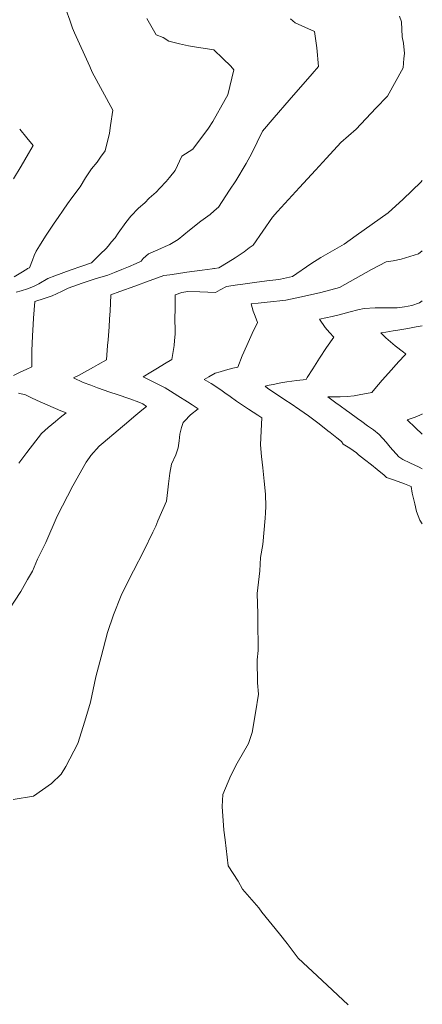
# Model space of a CAD drawing. Header units: inches. Extents: x 11351264 to 11356330, y 6702313 to 6706468.
# Tile 138 of 160: x 11356159 to 11356330, y 6704514 to 6704933. Entities that reach past the tile are written whole.
import ezdxf

# ---------------------------------------------------------------- set-up
doc = ezdxf.new("R2010")
doc.units = ezdxf.units.IN
doc.header["$MEASUREMENT"] = 0
doc.layers.add('Shumate_Contours_clip1', color=7, linetype='Continuous', lineweight=0)

msp = doc.modelspace()

# ---------------------------------------------------------------- linework, layer by layer
at = {"layer": 'Shumate_Contours_clip1'}
for points, elevation in [([(11356177.56, 6704941.01), (11356180.63, 6704932.37), (11356181.71, 6704929.09), (11356182.57, 6704927.08), (11356189.11, 6704912.74), (11356190.18, 6704910.38), (11356198.86, 6704894.14), (11356197.97, 6704887.64), (11356197.54, 6704884.47), (11356195.66, 6704876.87), (11356193.6, 6704874.23), (11356192.18, 6704872.09), (11356189.9, 6704869.3), (11356187.26, 6704865.41), (11356185.06, 6704861.59), (11356181.52, 6704856.89), (11356179.68, 6704854.44), (11356177.74, 6704851.64), (11356175.66, 6704848.59), (11356173.99, 6704846.13), (11356172.57, 6704843.96), (11356170.25, 6704840.59), (11356167.78, 6704836.51), (11356166.36, 6704834.27), (11356165.52, 6704832.38), (11356164.74, 6704830.47), (11356163.44, 6704827.14), (11356162.65, 6704826.85), (11356162.33, 6704826.67), (11356159.85, 6704825.06), (11356157.01, 6704823.29)], 1388), ([(11356320.67, 6704934.1), (11356321.47, 6704931.73), (11356321.75, 6704925.35), (11356322.38, 6704922.65), (11356322.78, 6704918.27), (11356322.58, 6704916.2), (11356322.17, 6704912.19), (11356315.62, 6704900.16), (11356310.65, 6704895.04), (11356302.27, 6704886.07), (11356295.8, 6704880.44), (11356289.6, 6704873.74), (11356285.05, 6704868.68), (11356278.13, 6704861.38), (11356268.91, 6704851.1), (11356266.7, 6704848.7), (11356258.46, 6704836.84), (11356256.84, 6704835.63), (11356254.75, 6704833.97), (11356250.8, 6704831.36), (11356247.9, 6704829.6), (11356243.98, 6704827.2), (11356242.08, 6704826.92), (11356241.79, 6704826.83), (11356241.08, 6704826.79), (11356236.83, 6704826.17), (11356230.3, 6704825.28), (11356225.94, 6704824.68), (11356223.06, 6704824.22), (11356220.59, 6704823.85), (11356217.89, 6704822.88), (11356214.35, 6704821.61), (11356208.26, 6704819.35), (11356201.94, 6704817.07), (11356198.04, 6704815.72), (11356197.92, 6704812.12), (11356197.72, 6704808.93), (11356197.55, 6704805.35), (11356197.29, 6704802.08), (11356196.88, 6704796.63), (11356196.69, 6704794.16), (11356196.2, 6704788.09), (11356192.72, 6704786.1), (11356190.7, 6704784.97), (11356186.92, 6704782.9), (11356184.29, 6704781.48), (11356182.19, 6704780.49), (11356186.36, 6704778.47), (11356189.58, 6704777.24), (11356192.41, 6704776.16), (11356197.64, 6704774.4), (11356200.75, 6704773.4), (11356206.09, 6704771.49), (11356209.98, 6704770.07), (11356211.63, 6704769.35), (11356213.19, 6704768.29), (11356211.22, 6704766.68), (11356207.81, 6704763.83), (11356205.67, 6704762.06), (11356201.1, 6704758.21), (11356194.72, 6704752.87), (11356193.15, 6704751.45), (11356189.62, 6704747.39), (11356188.97, 6704746.62), (11356187.56, 6704744.58), (11356181.96, 6704734.6), (11356175.24, 6704721.61), (11356170.42, 6704710.39), (11356166.95, 6704703.41), (11356164.77, 6704698.25), (11356162.71, 6704694.68), (11356159.75, 6704689.56), (11356154.67, 6704681.86)], 1382), ([(11356274.37, 6704933.01), (11356276.42, 6704931.3), (11356284.56, 6704927.59), (11356285.57, 6704920.63), (11356286.27, 6704912.78), (11356283.54, 6704909.63), (11356273.8, 6704898.4), (11356267.48, 6704890.99), (11356262.42, 6704885.28), (11356258, 6704875.89), (11356255.59, 6704871.55), (11356251.16, 6704864.08), (11356248.49, 6704860.17), (11356243.72, 6704852.93), (11356241.89, 6704851.36), (11356240.19, 6704849.87), (11356236.34, 6704846.99), (11356231.52, 6704843.13), (11356226.6, 6704839.17), (11356223.1, 6704837.15), (11356221.13, 6704836.26), (11356219.28, 6704835.39), (11356217.01, 6704834.39), (11356214.09, 6704833.08), (11356211.77, 6704831.18), (11356211, 6704830.04), (11356208.74, 6704829.05), (11356205.54, 6704827.66), (11356202.7, 6704826.46), (11356199.56, 6704825.16), (11356196.78, 6704824.01), (11356194.35, 6704823.31), (11356191.78, 6704822.62), (11356187.99, 6704821.35), (11356185.87, 6704820.64), (11356183.93, 6704819.97), (11356181.9, 6704819.27), (11356179.89, 6704818.54), (11356177.4, 6704817.31), (11356174.92, 6704816.1), (11356173.17, 6704815.26), (11356169.7, 6704814.09), (11356165.73, 6704812.83), (11356165.2, 6704805.77), (11356165.02, 6704803.06), (11356164.7, 6704798.28), (11356164.53, 6704791.89), (11356164.48, 6704785.09), (11356162.07, 6704783.95), (11356159.87, 6704782.92), (11356156.73, 6704781.45)], 1384), ([(11356213.33, 6704933.1), (11356217.35, 6704926.22), (11356220.26, 6704925.03), (11356222.68, 6704923.47), (11356227.24, 6704922.31), (11356231.09, 6704921.5), (11356233.52, 6704921.1), (11356241.84, 6704919.77), (11356245.67, 6704916.18), (11356248.96, 6704912.86), (11356250.32, 6704911.28), (11356247.82, 6704900.72), (11356246.68, 6704898.69), (11356241.38, 6704889.32), (11356239.48, 6704886.56), (11356232.9, 6704877.6), (11356228.25, 6704874.65), (11356225.35, 6704868.55), (11356223.01, 6704865.54), (11356221.61, 6704863.83), (11356218.85, 6704860.99), (11356217.25, 6704859.29), (11356214.38, 6704856.71), (11356212.56, 6704854.85), (11356209.83, 6704852.5), (11356206.6, 6704849.11), (11356204.42, 6704846.4), (11356201.19, 6704841.94), (11356199.83, 6704839.96), (11356198.23, 6704838.11), (11356197.54, 6704837.1), (11356196.14, 6704835.56), (11356193.42, 6704832.89), (11356189.81, 6704829.34), (11356185.27, 6704827.7), (11356181.23, 6704826.26), (11356179.2, 6704825.56), (11356177.01, 6704824.83), (11356174.22, 6704823.82), (11356171.33, 6704822.67), (11356167.45, 6704820.41), (11356165.16, 6704819.24), (11356162.59, 6704818.28), (11356159.98, 6704817.46), (11356157.82, 6704816.85)], 1386), ([(11356159.32, 6704886.05), (11356162.37, 6704882.41), (11356165.05, 6704879.1), (11356163.12, 6704875.83), (11356159.97, 6704870.38), (11356156.72, 6704865)], 1390), ([(11356330.36, 6704864.34), (11356329.72, 6704863.51), (11356322.28, 6704856.36), (11356315.91, 6704850.57), (11356302.33, 6704840.85), (11356297.18, 6704837.2), (11356287.31, 6704831.55), (11356283.06, 6704828.82), (11356275.21, 6704823.45), (11356270.13, 6704822.34), (11356268.09, 6704822.04), (11356264.3, 6704821.61), (11356259.05, 6704820.93), (11356254.11, 6704820.28), (11356251.8, 6704819.93), (11356247.2, 6704819.2), (11356244.52, 6704817.83), (11356242.56, 6704816.76), (11356239.2, 6704816.85), (11356235.85, 6704816.97), (11356230.75, 6704817.13), (11356228.19, 6704816.71), (11356225.42, 6704815.72), (11356225.37, 6704810.33), (11356225.23, 6704805.01), (11356225.37, 6704801), (11356225.39, 6704798.93), (11356225.16, 6704796.36), (11356225.01, 6704794.22), (11356223.9, 6704788.16), (11356220.83, 6704786.31), (11356217.93, 6704784.54), (11356215.02, 6704782.77), (11356211.73, 6704780.79), (11356215.14, 6704779.14), (11356217.72, 6704777.9), (11356221.18, 6704776.23), (11356223.44, 6704774.76), (11356226.56, 6704772.77), (11356230.55, 6704770.26), (11356232.53, 6704768.96), (11356235.13, 6704767.27), (11356231.89, 6704764.71), (11356229.28, 6704762.08), (11356228.78, 6704761.43), (11356228.11, 6704759.31), (11356227.39, 6704756.55), (11356227.01, 6704753.6), (11356226.63, 6704750.64), (11356225.62, 6704747.66), (11356223.85, 6704743.8), (11356223.1, 6704739.97), (11356222.49, 6704735.35), (11356222.25, 6704732.8), (11356221.75, 6704728.07), (11356218, 6704719.7), (11356217.1, 6704717.37), (11356215.91, 6704714.86), (11356212.02, 6704706.92), (11356207.64, 6704698.39), (11356206.07, 6704695.5), (11356202.45, 6704687.91), (11356199.15, 6704679.72), (11356196.69, 6704672.21), (11356193.94, 6704661.88), (11356191.73, 6704653.36), (11356189.39, 6704642.53), (11356186.97, 6704634.55), (11356184.01, 6704625.07), (11356178.88, 6704615.29), (11356176.98, 6704612.06), (11356172.81, 6704608.07), (11356165.2, 6704602.71), (11356156.57, 6704601.17)], 1380), ([(11356330.36, 6704834.34), (11356328.8, 6704833.09), (11356321.41, 6704830.92), (11356318.01, 6704830.11), (11356314.99, 6704829.67), (11356308.8, 6704826.52), (11356295.24, 6704818.77), (11356287.2, 6704816.76), (11356280.28, 6704815.09), (11356272.42, 6704813.43), (11356269.82, 6704813.13), (11356267.22, 6704812.83), (11356263.17, 6704812.42), (11356260.66, 6704812.2), (11356257.67, 6704811.94), (11356258.58, 6704808.74), (11356259.32, 6704806.61), (11356260.35, 6704803.93), (11356258.08, 6704799.25), (11356255.76, 6704794.23), (11356253.87, 6704789.78), (11356251.94, 6704784.99), (11356249.93, 6704784.5), (11356246.77, 6704783.66), (11356244.51, 6704783.01), (11356242.39, 6704782.35), (11356239.62, 6704780.84), (11356237.75, 6704779.77), (11356240.62, 6704778.02), (11356244.77, 6704775.39), (11356246.49, 6704774.11), (11356248.68, 6704772.52), (11356251.48, 6704770.53), (11356256.6, 6704767.11), (11356260.48, 6704764.54), (11356262.23, 6704763.38), (11356261.88, 6704757.92), (11356261.66, 6704751.95), (11356262.07, 6704746.98), (11356262.6, 6704742.17), (11356263.19, 6704736.5), (11356263.77, 6704730.96), (11356263.91, 6704725.8), (11356263.76, 6704723.06), (11356263.59, 6704720.72), (11356262.66, 6704709.55), (11356261.66, 6704704.05), (11356261.41, 6704698.35), (11356260.24, 6704688.79), (11356260.51, 6704680.19), (11356260.5, 6704677.64), (11356260.63, 6704664.49), (11356260.2, 6704660.63), (11356260.32, 6704650.84), (11356260.73, 6704645.94), (11356259.47, 6704638.02), (11356258.03, 6704629.77), (11356256.47, 6704624.96), (11356251.65, 6704616.73), (11356249.09, 6704611.41), (11356245.68, 6704603.33), (11356245.32, 6704598.27), (11356246.12, 6704588.17), (11356246.66, 6704584.03), (11356247.83, 6704573.11), (11356252.08, 6704566.46), (11356253.96, 6704563.14), (11356260.9, 6704555.26), (11356262.2, 6704553.4), (11356269.77, 6704544.12), (11356272.96, 6704540.1), (11356277.56, 6704533.8), (11356287.8, 6704524.29), (11356298.91, 6704514.01)], 1378), ([(11356330.36, 6704813.18), (11356329.22, 6704812.3), (11356325.92, 6704811.12), (11356322.85, 6704810.6), (11356319.63, 6704810.16), (11356313.68, 6704810.13), (11356310.37, 6704810.11), (11356305.61, 6704809.95), (11356302.96, 6704809.28), (11356299.78, 6704808.41), (11356295.07, 6704807.22), (11356292.14, 6704806.52), (11356286.65, 6704805.3), (11356289.09, 6704801.79), (11356290.9, 6704799.65), (11356292.83, 6704797.7), (11356289.71, 6704793.25), (11356286.71, 6704788.77), (11356283.8, 6704784.28), (11356281.49, 6704780.58), (11356280.99, 6704779.75), (11356277.08, 6704779.31), (11356274.94, 6704779.03), (11356272.81, 6704778.72), (11356270.29, 6704778.26), (11356266.95, 6704777.59), (11356265.27, 6704777.25), (11356263.56, 6704776.82), (11356264.78, 6704775.93), (11356268.9, 6704773.16), (11356272.43, 6704770.77), (11356274.17, 6704769.61), (11356278.34, 6704766.81), (11356282.03, 6704764.3), (11356284.28, 6704762.57), (11356286.53, 6704760.83), (11356290.21, 6704757.94), (11356291.18, 6704757.21), (11356294.04, 6704754.97), (11356296.05, 6704753.38), (11356296.81, 6704752.2), (11356299.52, 6704750.48), (11356302.46, 6704748.58), (11356303.29, 6704747.7), (11356305.84, 6704745.73), (11356308.79, 6704743.39), (11356311.26, 6704741.46), (11356314.11, 6704739.12), (11356315.19, 6704738.11), (11356317.3, 6704737.41), (11356320.06, 6704736.38), (11356322.82, 6704735.36), (11356325.57, 6704734.3), (11356326.02, 6704731.45), (11356327.16, 6704726.81), (11356327.93, 6704723.63), (11356329.29, 6704719.94), (11356330.36, 6704718.32)], 1376), ([(11356330.36, 6704802.57), (11356327.8, 6704802.09), (11356324.2, 6704801.45), (11356320, 6704800.71), (11356318, 6704800.38), (11356314.92, 6704799.88), (11356312.71, 6704799.5), (11356314.83, 6704797.42), (11356316.8, 6704795.72), (11356318.82, 6704794.04), (11356322.38, 6704791.28), (11356323.08, 6704790.72), (11356323.35, 6704790.54), (11356322.88, 6704790.06), (11356320.37, 6704787.34), (11356315.95, 6704782.44), (11356313.37, 6704779.49), (11356310.23, 6704775.76), (11356308.98, 6704774.19), (11356303.5, 6704773.15), (11356301.48, 6704772.83), (11356298.51, 6704772.45), (11356295.42, 6704772.35), (11356292.78, 6704772.31), (11356290.19, 6704772.33), (11356293.69, 6704769.82), (11356295.41, 6704768.59), (11356298.15, 6704766.59), (11356299.58, 6704765.53), (11356302.83, 6704763.17), (11356304.66, 6704761.84), (11356307.13, 6704760.06), (11356309.58, 6704758.39), (11356312.09, 6704756.3), (11356314.95, 6704753.14), (11356316.66, 6704750.98), (11356320.44, 6704746.81), (11356322.13, 6704745.69), (11356325.08, 6704744.35), (11356329, 6704742.48), (11356330.36, 6704741.81)], 1374), ([(11356158.76, 6704773.98), (11356161.75, 6704773.17), (11356164.11, 6704772.05), (11356166.71, 6704770.85), (11356171.32, 6704768.75), (11356176.76, 6704766.43), (11356179.07, 6704765.5), (11356176.59, 6704763.51), (11356174.56, 6704761.86), (11356171.44, 6704759.36), (11356168.54, 6704756.75), (11356162.36, 6704748.69), (11356159.01, 6704744.2)], 1384), ([(11356330.36, 6704765.07), (11356330.27, 6704765.03), (11356327.34, 6704763.72), (11356323.88, 6704762.6), (11356327.54, 6704759.15), (11356330.36, 6704756.42)], 1372)]:
    msp.add_lwpolyline(points, dxfattribs=dict(at, elevation=elevation))

doc.saveas('drawing.dxf')
